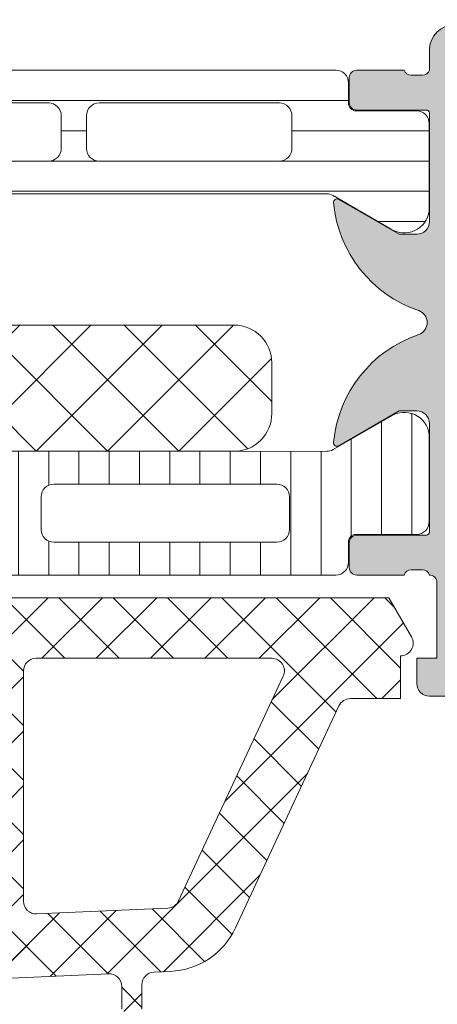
# Model space of a CAD drawing. Header units: millimetres. Extents: x 144573 to 336993, y 74252 to 247042.
# Tile 90 of 256: x 146772 to 146789, y 190623 to 190662. Entities that reach past the tile are written whole.
import ezdxf

# ---------------------------------------------------------------- set-up
doc = ezdxf.new("R2010")
doc.units = ezdxf.units.MM
doc.layers.add('FASÁDA DETAILNÍ', color=255, linetype='Continuous', lineweight=0)

msp = doc.modelspace()

# ---------------------------------------------------------------- hatches: boundary and pattern name
at = {"layer": 'FASÁDA DETAILNÍ'}
h = msp.add_hatch(color=256, dxfattribs=at)
edge = h.paths.add_edge_path()
edge.add_arc((146788.5419464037, 190658.069042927), 0.1199999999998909, 0, 90.00000000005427)
edge.add_line((146788.5419464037, 190658.189042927), (146785.7819484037, 190658.189042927))
edge.add_arc((146785.7819484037, 190658.489042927), 0.2999999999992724, 179.9999999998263, 269.9999999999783, ccw=False)
edge.add_line((146785.4819484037, 190658.489042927), (146785.4819484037, 190659.4690172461))
edge.add_arc((146785.7819484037, 190659.4690172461), 0.3000000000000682, 90.00000000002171, 180.0000000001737, ccw=False)
edge.add_line((146785.7819484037, 190659.7690172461), (146787.6619594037, 190659.7690172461))
edge.add_arc((146787.9295027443, 190659.8478843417), 0.2789255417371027, 196.4245945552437, 271.1628700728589)
edge.add_line((146787.9351634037, 190659.5690162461), (146788.3887574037, 190659.5690162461))
edge.add_arc((146788.3944258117, 190659.8478536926), 0.2788950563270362, 268.8354106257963, 343.5801235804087)
edge.add_line((146788.6619464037, 190659.7690172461), (146788.6619464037, 190660.5691919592))
edge.add_arc((146789.6619464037, 190660.5691919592), 0.9999999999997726, 90.00000000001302, 180, ccw=False)
edge.add_line((146789.6619464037, 190661.5691919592), (146793.1619537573, 190661.5691919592))
edge.add_arc((146793.1619339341, 190660.569172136), 1.000019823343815, 0.0011357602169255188, 89.99886423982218, ccw=False)
edge.add_line((146794.1619537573, 190660.5691919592), (146794.1619537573, 190660.0691919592))
edge.add_line((146794.1619537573, 190660.0691919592), (146791.6619537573, 190660.0691919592))
edge.add_arc((146791.6619991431, 190659.0691465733), 1.0000453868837, 90.00260029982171, 179.9973997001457)
edge.add_line((146790.6619537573, 190659.0691919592), (146790.6619537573, 190657.7691736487))
edge.add_arc((146791.6620062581, 190657.7692261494), 1.000052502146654, 180.003007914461, 269.9969920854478)
edge.add_line((146791.6619537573, 190656.7691736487), (146798.6619537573, 190656.7691736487))
edge.add_arc((146799.1619537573, 190657.2942954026), 0.7250881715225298, 226.4038161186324, 313.5961838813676)
edge.add_line((146799.6619537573, 190656.7691736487), (146805.696041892, 190656.7691736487))
edge.add_arc((146805.6959893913, 190657.7692261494), 1.000052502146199, 270.0030079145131, 359.9969920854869)
edge.add_line((146806.696041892, 190657.7691736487), (146806.696041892, 190659.0691919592))
edge.add_arc((146805.6959965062, 190659.0691465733), 1.000045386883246, 0.002600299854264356, 89.9973997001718)
edge.add_line((146805.696041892, 190660.0691919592), (146804.1619537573, 190660.0691919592))
edge.add_line((146804.1619537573, 190660.0691919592), (146804.1619537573, 190660.6691980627))
edge.add_line((146804.1619537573, 190660.6691980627), (146805.2619598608, 190661.7691736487))
edge.add_line((146805.2619598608, 190661.7691736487), (146808.6619537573, 190661.7691736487))
edge.add_line((146808.6619537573, 190661.7691736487), (146808.6619537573, 190634.7692728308))
edge.add_line((146808.6619537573, 190634.7692728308), (146805.2619598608, 190634.7692728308))
edge.add_line((146805.2619598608, 190634.7692728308), (146804.1619537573, 190635.8692484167))
edge.add_line((146804.1619537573, 190635.8692484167), (146804.1619537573, 190636.4692545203))
edge.add_line((146804.1619537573, 190636.4692545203), (146805.696041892, 190636.4692545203))
edge.add_arc((146805.6959965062, 190637.4692999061), 1.000045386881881, 270.0026002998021, 359.9973997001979)
edge.add_line((146806.696041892, 190637.4692545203), (146806.696041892, 190638.7692728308))
edge.add_arc((146805.6959893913, 190638.76922033), 1.000052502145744, 0.003007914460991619, 89.99699208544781)
edge.add_line((146805.696041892, 190639.7692728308), (146799.6619537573, 190639.7692728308))
edge.add_arc((146799.1619537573, 190639.2441510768), 0.7250881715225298, 46.40381611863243, 133.5961838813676)
edge.add_line((146798.6619537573, 190639.7692728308), (146791.6619537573, 190639.7692728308))
edge.add_arc((146791.6620062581, 190638.76922033), 1.000052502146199, 90.00300791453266, 179.9969920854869)
edge.add_line((146790.6619537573, 190638.7692728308), (146790.6619537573, 190637.4692545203))
edge.add_arc((146791.6619991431, 190637.4692999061), 1.000045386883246, 180.0026002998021, 269.9973997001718)
edge.add_line((146791.6619537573, 190636.4692545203), (146794.1619537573, 190636.4692545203))
edge.add_line((146794.1619537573, 190636.4692545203), (146794.1619537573, 190635.9692545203))
edge.add_arc((146793.1619339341, 190635.9692743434), 1.000019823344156, 270.00113576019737, 359.99886423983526, ccw=False)
edge.add_line((146793.1619537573, 190634.9692545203), (146788.6619537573, 190634.9692545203))
edge.add_arc((146788.6619434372, 190635.4692442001), 0.4999896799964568, 179.9988173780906, 270.0011826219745, ccw=False)
edge.add_line((146788.1619537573, 190635.4692545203), (146788.1619537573, 190636.4692545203))
edge.add_line((146788.1619537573, 190636.4692545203), (146788.961956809, 190636.4692545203))
edge.add_line((146788.961956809, 190636.4692545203), (146788.961956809, 190639.469269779))
edge.add_arc((146788.6619490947, 190639.46927247), 0.3000077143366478, 359.9994860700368, 450.0005139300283)
edge.add_arc((146788.3944258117, 190639.6904437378), 0.2788950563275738, 16.41987641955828, 91.16458937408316)
edge.add_line((146788.3887574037, 190639.9692811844), (146787.9351634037, 190639.9692811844))
edge.add_arc((146787.9295027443, 190639.6904130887), 0.2789255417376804, 88.83712992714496, 163.5754054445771)
edge.add_line((146787.6619594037, 190639.7692801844), (146785.7819484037, 190639.7692801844))
edge.add_arc((146785.7819484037, 190640.0692801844), 0.3000000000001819, 180, 269.9999999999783, ccw=False)
edge.add_line((146785.4819484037, 190640.0692801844), (146785.4819484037, 190641.0492545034))
edge.add_arc((146785.7819484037, 190641.0492545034), 0.3000000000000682, 90.00000000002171, 180.0000000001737, ccw=False)
edge.add_line((146785.7819484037, 190641.3492545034), (146788.5419464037, 190641.3492545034))
edge.add_arc((146788.5419464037, 190641.4692545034), 0.1199999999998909, 269.9999999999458, 360)
edge.add_line((146788.6619464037, 190641.4692545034), (146788.6619464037, 190645.7692801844))
edge.add_arc((146788.1619464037, 190645.7692801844), 0.4999999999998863, 0, 89.99999999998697)
edge.add_line((146788.1619464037, 190646.2692801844), (146787.4619464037, 190646.2692801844))
edge.add_line((146787.4619464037, 190646.2692801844), (146785.0691260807, 190644.8877847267))
edge.add_arc((146785.0000661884, 190645.007399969), 0.1381197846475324, 172.2975625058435, 300.00000000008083, ccw=False)
edge.add_arc((146789.8414174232, 190644.559781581), 4.999999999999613, 108.70940074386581, 174.6507719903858, ccw=False)
edge.add_arc((146788.0771912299, 190649.7691487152), 0.5000000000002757, 288.7094007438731, 431.2905992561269)
edge.add_arc((146789.8414174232, 190654.9785158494), 4.99999999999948, 185.3492280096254, 251.2905992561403, ccw=False)
edge.add_arc((146785.0000661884, 190654.5308974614), 0.1381197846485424, 59.9999999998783, 187.7024374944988, ccw=False)
edge.add_line((146785.0691260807, 190654.6505127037), (146787.4619464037, 190653.2690172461))
edge.add_line((146787.4619464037, 190653.2690172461), (146788.1619464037, 190653.2690172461))
edge.add_arc((146788.1619464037, 190653.7690172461), 0.5, 270.0000000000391, 360.0000000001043)
edge.add_line((146788.6619464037, 190653.7690172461), (146788.6619464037, 190658.069042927))
edge = h.paths.add_edge_path(flags=16)
edge.add_arc((146806.5619476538, 190642.7692652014), 0.5, 270, 360)
edge.add_line((146807.0619476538, 190642.7692652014), (146807.0619476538, 190654.7691736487))
edge.add_arc((146806.5619476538, 190654.7691736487), 0.5, 0, 90)
edge.add_line((146806.5619476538, 190655.2691736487), (146790.8619659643, 190655.2691736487))
edge.add_arc((146790.8619659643, 190654.7691736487), 0.5, 90, 180)
edge.add_line((146790.3619659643, 190654.7691736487), (146790.3619659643, 190642.7692652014))
edge.add_arc((146790.8619659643, 190642.7692652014), 0.5, 180, 270)
edge.add_line((146790.8619659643, 190642.2692652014), (146792.3619659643, 190642.2692652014))
edge.add_line((146792.3619659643, 190642.2692652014), (146792.3619659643, 190641.7692652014))
edge.add_arc((146792.8619659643, 190641.7692652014), 0.5, 180, 270)
edge.add_line((146792.8619659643, 190641.2692652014), (146804.5619476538, 190641.2692652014))
edge.add_arc((146804.5619476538, 190641.7692652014), 0.5, 270, 360)
edge.add_line((146805.0619476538, 190641.7692652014), (146805.0619476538, 190642.2692652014))
edge.add_line((146805.0619476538, 190642.2692652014), (146806.5619476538, 190642.2692652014))
h = msp.add_hatch(dxfattribs=at)
h.set_pattern_fill('_USER', color=256, scale=1.2, angle=-1.272221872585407e-14, style=0, pattern_type=0)
h.set_pattern_definition([(360, (146751.1619537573, 190659.7691736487), (2.939128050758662e-16, 1.2), [])])
edge = h.paths.add_edge_path()
edge.add_line((146754.986063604, 190654.8021618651), (146752.7024067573, 190653.4836921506))
edge.add_arc((146752.161771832, 190654.3249447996), 0.9999960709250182, 188.1816080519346, 302.7270160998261, ccw=False)
edge.add_line((146751.1719537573, 190654.1826341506), (146751.1719537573, 190657.6591756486))
edge.add_arc((146751.6719497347, 190657.6591782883), 0.4999959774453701, 89.99969751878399, 180.0003024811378, ccw=False)
edge.add_line((146751.6719523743, 190658.1591742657), (146754.0719507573, 190658.1588423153))
edge.add_arc((146754.0719507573, 190658.4588423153), 0.2999999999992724, 270, 360.0000000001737)
edge.add_line((146754.3719507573, 190658.4588423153), (146754.3719507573, 190659.2691736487))
edge.add_arc((146754.8719480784, 190659.2691763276), 0.4999973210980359, 89.99969301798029, 180.0003069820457, ccw=False)
edge.add_line((146754.8719507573, 190659.7691736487), (146784.9544250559, 190659.7691736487))
edge.add_arc((146784.9544277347, 190659.2691763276), 0.4999973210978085, -0.0003069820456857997, 90.00030698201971, ccw=False)
edge.add_line((146785.4544250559, 190659.2691736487), (146785.4544250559, 190658.4588423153))
edge.add_arc((146785.7544250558, 190658.4588423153), 0.3000000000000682, 179.9999999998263, 270)
edge.add_line((146785.7544250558, 190658.1588423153), (146788.1544234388, 190658.1591742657))
edge.add_arc((146788.1544260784, 190657.6591782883), 0.4999959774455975, -0.0003024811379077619, 90.00030248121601, ccw=False)
edge.add_line((146788.6544220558, 190657.6591756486), (146788.6544220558, 190654.1826341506))
edge.add_arc((146787.6646039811, 190654.3249447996), 0.9999960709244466, 237.2729839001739, 351.81839194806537, ccw=False)
edge.add_line((146787.1239690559, 190653.4836921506), (146784.8403122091, 190654.8021618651))
edge.add_arc((146784.5903122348, 190654.3691491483), 0.5000000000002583, 60.00000340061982, 89.99994009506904)
edge.add_line((146784.5903127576, 190654.8691491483), (146755.2360630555, 190654.8691491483))
edge.add_arc((146755.2360635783, 190654.3691491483), 0.5000000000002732, 90.00005990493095, 119.9999965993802)
edge = h.paths.add_edge_path(flags=16)
edge.add_line((146775.5627807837, 190656.1691599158), (146782.7128051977, 190656.1691751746))
edge.add_arc((146782.7127616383, 190656.669218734), 0.5000435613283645, 270.0049911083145, 359.9950088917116)
edge.add_line((146783.2128051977, 190656.6691751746), (146783.2128051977, 190657.9691839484))
edge.add_arc((146782.7127928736, 190657.9691563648), 0.5000123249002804, 0.003160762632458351, 89.99858779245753)
edge.add_line((146782.7128051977, 190658.4691686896), (146775.5627807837, 190658.4691686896))
edge.add_arc((146775.5628243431, 190657.9691251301), 0.5000435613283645, 90.00499110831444, 179.9950088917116)
edge.add_line((146775.0627807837, 190657.9691686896), (146775.0627807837, 190656.6691599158))
edge.add_arc((146775.5628243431, 190656.6692034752), 0.5000435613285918, 180.0049911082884, 269.9950088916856)
edge = h.paths.add_edge_path(flags=16)
edge.add_line((146757.2127812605, 190656.1691599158), (146764.3628071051, 190656.1691599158))
edge.add_arc((146764.3627635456, 190656.6692034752), 0.5000435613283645, 270.0049911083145, 359.9950088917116)
edge.add_line((146764.8628071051, 190656.6691599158), (146764.8628071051, 190657.9691686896))
edge.add_arc((146764.3627635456, 190657.9691251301), 0.5000435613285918, 0.00499110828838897, 89.99500889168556)
edge.add_line((146764.3628071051, 190658.4691686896), (146757.2127812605, 190658.4691686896))
edge.add_arc((146757.2128248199, 190657.9691251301), 0.5000435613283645, 90.00499110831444, 179.9950088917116)
edge.add_line((146756.7127812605, 190657.9691686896), (146756.7127812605, 190656.6691599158))
edge.add_arc((146757.2128248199, 190656.6692034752), 0.5000435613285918, 180.0049911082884, 269.9950088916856)
edge = h.paths.add_edge_path(flags=16)
edge.add_line((146766.3628071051, 190656.1691599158), (146773.5627807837, 190656.1691599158))
edge.add_arc((146773.5628315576, 190656.6691091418), 0.4999492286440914, 269.9941811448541, 360.005818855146)
edge.add_line((146774.0627807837, 190656.6691599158), (146774.0627807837, 190657.9691686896))
edge.add_arc((146773.5628315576, 190657.9692194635), 0.4999492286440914, 359.9941811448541, 450.0058188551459)
edge.add_line((146773.5627807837, 190658.4691686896), (146766.3628071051, 190658.4691686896))
edge.add_arc((146766.3627563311, 190657.9692194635), 0.4999492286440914, 89.99418114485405, 180.0058188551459)
edge.add_line((146765.8628071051, 190657.9691686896), (146765.8628071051, 190656.6691599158))
edge.add_arc((146766.3627563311, 190656.6691091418), 0.4999492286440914, 179.9941811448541, 270.0058188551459)
h = msp.add_hatch(dxfattribs=at)
h.set_pattern_fill('NETZ', color=256, scale=2, angle=225, style=0)
h.set_pattern_definition([(225, (146767.4130303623, 190644.669908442), (1.414213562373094, -1.414213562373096), []), (314.9999999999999, (146767.4130303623, 190644.669908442), (1.414213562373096, 1.414213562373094), [])])
h.paths.add_polyline_path([(146753.9130303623, 190649.669908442, 0.4142135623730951), (146752.4130303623, 190648.169908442), (146752.4130303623, 190646.169908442, 0.4142135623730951), (146753.9130303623, 190644.669908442), (146780.9130303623, 190644.669908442, 0.4142135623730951), (146782.4130303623, 190646.169908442), (146782.4130303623, 190648.169908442, 0.4142135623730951), (146780.9130303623, 190649.669908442)])
h = msp.add_hatch(dxfattribs=at)
h.set_pattern_fill('LINIE', color=256, scale=1.2, angle=90, style=0)
h.set_pattern_definition([(90, (147680.7629977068, 196354.6339960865), (-1.2, 7.347638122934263e-17), [])])
edge = h.paths.add_edge_path()
edge.add_arc((146749.0720370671, 190641.0783633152), 0.2999999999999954, 0.0020752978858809, 90.00207529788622, ccw=False)
edge.add_line((146749.3720370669, 190641.0783741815), (146749.3720656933, 190640.2680428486))
edge.add_arc((146749.8720630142, 190640.26805828), 0.4999973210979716, 180.0017683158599, 270.0023822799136)
edge.add_line((146749.8720838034, 190639.7680609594), (146750.7131560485, 190639.7667404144))
edge.add_arc((146750.7131560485, 190639.5667404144), 0.1999999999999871, 3.979039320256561e-13, 90.00000000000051, ccw=False)
edge.add_line((146750.9131560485, 190639.5667404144), (146750.9131560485, 190635.4667404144))
edge.add_arc((146751.4131560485, 190635.4667404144), 0.5000000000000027, 179.9999999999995, 269.9999999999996)
edge.add_line((146751.4131560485, 190634.9667404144), (146752.2439052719, 190634.9667404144))
edge.add_arc((146752.2439052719, 190635.9667404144), 0.9999999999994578, 270.0000000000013, 344.9999999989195)
edge.add_line((146753.2098310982, 190635.7079213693), (146753.4131560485, 190636.4667404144))
edge.add_line((146753.4131560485, 190636.4667404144), (146752.4131560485, 190636.4667404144))
edge.add_line((146752.4131560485, 190636.4667404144), (146752.4131560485, 190638.7667404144))
edge.add_arc((146753.4172825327, 190638.7650311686), 1.004127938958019, 90.23408772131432, 179.9024699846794, ccw=False)
edge.add_line((146753.4131800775, 190639.7691507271), (146756.4130584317, 190639.7691507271))
edge.add_arc((146756.4090300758, 190638.7650313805), 1.004127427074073, 360.09751797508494, 449.7701403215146, ccw=False)
edge.add_line((146757.4131560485, 190638.7667404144), (146757.4131560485, 190636.4667404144))
edge.add_line((146757.4131560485, 190636.4667404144), (146756.4131560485, 190636.4667404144))
edge.add_line((146756.4131560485, 190636.4667404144), (146756.6164809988, 190635.7079213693))
edge.add_arc((146757.5824068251, 190635.9667404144), 1.000000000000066, 195.0000000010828, 269.9999999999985)
edge.add_line((146757.5824068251, 190634.9667404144), (146758.4131560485, 190634.9667404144))
edge.add_arc((146758.4131560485, 190635.4667404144), 0.4999999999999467, 270, 360)
edge.add_line((146758.9131560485, 190635.4667404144), (146758.9131560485, 190639.5667404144))
edge.add_arc((146759.1173291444, 190639.5650118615), 0.2041804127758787, 91.1558689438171, 179.5149389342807, ccw=False)
edge.add_line((146759.1132103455, 190639.7691507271), (146784.9545771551, 190639.7691736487))
edge.add_arc((146784.9545617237, 190640.2691709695), 0.4999973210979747, 270.0017683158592, 360.002382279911)
edge.add_line((146785.4545590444, 190640.2691917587), (146785.4545304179, 190641.0795230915))
edge.add_arc((146785.7545304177, 190641.0795339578), 0.299999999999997, 90.0020752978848, 180.0020752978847, ccw=False)
edge.add_line((146785.7545195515, 190641.3795339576), (146788.1545179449, 190641.379288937))
edge.add_arc((146788.1545024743, 190641.8792849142), 0.499995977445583, 270.0017728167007, 360.0023777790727)
edge.add_line((146788.6544984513, 190641.8793056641), (146788.6543718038, 190645.3558471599))
edge.add_arc((146787.6645588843, 190645.213500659), 0.99999607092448, 368.1836833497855, 482.7290913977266)
edge.add_line((146787.1238934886, 190646.0547337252), (146784.8402843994, 190644.7361812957))
edge.add_arc((146784.5902687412, 190645.169184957), 0.5000000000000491, 270.00213520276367, 300.00207189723, ccw=False)
edge.add_line((146784.5902873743, 190644.6691849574), (146750.2360186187, 190644.6680986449))
edge.add_arc((146750.2360010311, 190645.1680986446), 0.5000000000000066, 240.0020786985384, 270.0020153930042, ccw=False)
edge.add_line((146749.986016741, 190644.735076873), (146747.7023121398, 190646.0534638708))
edge.add_arc((146747.1617076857, 190645.2121916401), 0.9999960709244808, 417.2750591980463, 531.8204672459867)
edge.add_line((146746.171884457, 190645.354466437), (146746.1720111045, 190641.8779249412))
edge.add_arc((146746.6720070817, 190641.8779404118), 0.4999959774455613, 180.0017728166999, 270.0023777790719)
edge.add_line((146746.6720278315, 190641.3779444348), (146749.0720262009, 190641.378363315))
edge = h.paths.add_edge_path(flags=16)
edge.add_line((146773.2631498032, 190641.5686389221), (146773.2631498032, 190642.8686330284))
edge.add_arc((146773.7631461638, 190642.8686366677), 0.4999963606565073, 89.99958295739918, 180.0004170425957, ccw=False)
edge.add_line((146773.7631498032, 190643.3686330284), (146782.6131436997, 190643.3686330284))
edge.add_arc((146782.613147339, 190642.8686366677), 0.4999963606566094, -0.0004170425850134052, 90.00041704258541, ccw=False)
edge.add_line((146783.1131436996, 190642.8686330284), (146783.1131436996, 190641.5686389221))
edge.add_arc((146782.6131436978, 190641.5686223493), 0.5000000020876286, 270.0000002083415, 360.0018991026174, ccw=False)
edge.add_line((146782.6131436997, 190641.0686223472), (146773.7631498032, 190641.0686223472))
edge.add_arc((146773.763149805, 190641.5686223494), 0.5000000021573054, 179.9981009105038, 269.9999997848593, ccw=False)
edge = h.paths.add_edge_path(flags=16)
edge.add_arc((146763.0631437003, 190641.5686223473), 0.4999999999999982, 179.9999999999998, 270.000000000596, ccw=False)
edge.add_line((146762.5631437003, 190641.5686223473), (146762.5631437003, 190642.8686330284))
edge.add_arc((146763.0631437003, 190642.8686330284), 0.4999999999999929, 89.99999999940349, 179.9999999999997, ccw=False)
edge.add_line((146763.0631437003, 190643.3686330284), (146771.7631498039, 190643.3686330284))
edge.add_arc((146771.7631498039, 190642.8686330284), 0.5000000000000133, 360.0000000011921, 449.99999999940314, ccw=False)
edge.add_line((146772.2631498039, 190642.8686330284), (146772.2631498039, 190641.5686223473))
edge.add_arc((146771.7631498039, 190641.5686223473), 0.5000000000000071, 270.0000000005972, 360.0000000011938, ccw=False)
edge.add_line((146771.7631498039, 190641.0686223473), (146763.0631437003, 190641.0686223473))
edge = h.paths.add_edge_path(flags=16)
edge.add_arc((146761.0631473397, 190642.8686366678), 0.4999963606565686, -0.00041704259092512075, 90.00041704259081, ccw=False)
edge.add_line((146761.5631437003, 190642.8686330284), (146761.5631437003, 190641.5686389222))
edge.add_arc((146761.0631436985, 190641.5686223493), 0.5000000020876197, 270.00000020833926, 360.0018991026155, ccw=False)
edge.add_line((146761.0631437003, 190641.0686223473), (146752.213134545, 190641.0686223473))
edge.add_arc((146752.213134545, 190641.5686070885), 0.4999847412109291, 179.9999999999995, 270.0000000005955, ccw=False)
edge.add_line((146751.7131498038, 190641.5686070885), (146751.7131498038, 190642.8686177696))
edge.add_arc((146752.2131650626, 190642.8686177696), 0.5000152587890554, 89.99999999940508, 180.0000000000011, ccw=False)
edge.add_line((146752.2131650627, 190643.3686330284), (146761.0631437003, 190643.3686330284))
h = msp.add_hatch(dxfattribs=at)
h.set_pattern_fill('ANSI37', color=256, scale=0.48, angle=-1.272221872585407e-14, style=0)
h.set_pattern_definition([(44.99999999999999, (146758.6619537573, 190634.7691738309), (-1.077630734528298, 1.077630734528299), []), (135, (146758.6619537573, 190634.7691738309), (-1.077630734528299, -1.077630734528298), [])])
edge = h.paths.add_edge_path(flags=16)
edge.add_line((146755.2606767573, 190635.4334678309), (146755.3604207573, 190636.8263218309))
edge.add_arc((146754.7619538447, 190636.8691793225), 0.5999995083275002, 355.903919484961, 450.0000083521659)
edge.add_arc((146754.7619536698, 190636.8691793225), 0.5999995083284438, 89.99999164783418, 184.0960805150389)
edge.add_line((146754.1634867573, 190636.8263218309), (146754.2632307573, 190635.4334678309))
edge.add_arc((146754.7619537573, 190635.4691823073), 0.500000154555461, 184.0960644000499, 355.903935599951)
edge = h.paths.add_edge_path(flags=16)
edge.add_arc((146753.1619571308, 190632.2691742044), 0.4999996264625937, 359.9999571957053, 450.0000428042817)
edge.add_line((146753.1619567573, 190632.7691738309), (146749.5682717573, 190632.7691738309))
edge.add_arc((146749.5682717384, 190632.269173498), 0.5000003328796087, 89.99999783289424, 203.2180266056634)
edge.add_line((146749.1087657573, 190632.0720578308), (146751.8246437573, 190625.7409558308))
edge.add_arc((146752.2841491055, 190625.9380717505), 0.4999998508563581, 203.2180817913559, 272.5001106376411)
edge.add_line((146752.3059597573, 190625.4385478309), (146753.1837667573, 190625.4768738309))
edge.add_arc((146753.161957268, 190625.9763974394), 0.4999994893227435, 272.4999791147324, 360.0000448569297)
edge.add_line((146753.6619567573, 190625.9763978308), (146753.6619567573, 190632.2691738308))
edge = h.paths.add_edge_path(flags=16)
edge.add_line((146778.7158757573, 190626.8610118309), (146782.8645457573, 190635.7578648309))
edge.add_arc((146782.4113920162, 190635.9691739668), 0.4999998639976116, 334.9999920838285, 450.0000296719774)
edge.add_line((146782.4113917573, 190636.4691738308), (146773.0619567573, 190636.4691738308))
edge.add_arc((146773.0619563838, 190635.9691742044), 0.49999962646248, 89.99995719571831, 180.0000428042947)
edge.add_line((146772.5619567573, 190635.9691738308), (146772.5619567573, 190626.8452508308))
edge.add_arc((146773.0619568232, 190626.8452509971), 0.5000000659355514, 180.000019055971, 272.5000272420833)
edge.add_line((146773.0837667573, 190626.3457268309), (146778.2845307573, 190626.5727968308))
edge.add_arc((146778.2627210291, 190627.0723222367), 0.500001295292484, 272.4999974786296, 334.9999080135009)
edge = h.paths.add_edge_path(flags=16)
edge.add_arc((146769.8619571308, 190635.9691742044), 0.4999996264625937, 359.9999571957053, 450.0000428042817)
edge.add_line((146769.8619567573, 190636.4691738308), (146762.6619567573, 190636.4691738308))
edge.add_arc((146762.6619563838, 190635.9691742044), 0.49999962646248, 89.99995719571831, 180.0000428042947)
edge.add_line((146762.1619567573, 190635.9691738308), (146762.1619567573, 190634.7691738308))
edge.add_arc((146760.1619582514, 190634.7691723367), 1.999998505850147, -90.00004280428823, 4.28042947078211e-05, ccw=False)
edge.add_line((146760.1619567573, 190632.7691738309), (146756.3619567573, 190632.7691738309))
edge.add_arc((146756.3619563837, 190632.2691742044), 0.49999962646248, 89.99995719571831, 180.0000428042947)
edge.add_line((146755.8619567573, 190632.2691738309), (146755.8619567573, 190626.1161128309))
edge.add_arc((146756.3619568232, 190626.1161129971), 0.5000000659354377, 180.0000190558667, 272.5000272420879)
edge.add_line((146756.3837667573, 190625.6165888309), (146761.8837667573, 190625.8567238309))
edge.add_arc((146761.861957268, 190626.3562474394), 0.4999994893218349, 272.4999791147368, 360.0000448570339)
edge.add_line((146762.3619567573, 190626.3562478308), (146762.3619567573, 190631.6691738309))
edge.add_arc((146763.4619567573, 190631.6691738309), 1.100000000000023, 0, 180, ccw=False)
edge.add_line((146764.5619567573, 190631.6691738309), (146764.5619567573, 190626.4959628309))
edge.add_arc((146765.0619568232, 190626.4959629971), 0.5000000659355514, 180.000019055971, 272.5000272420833)
edge.add_line((146765.0837667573, 190625.9964388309), (146769.8837667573, 190626.2060118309))
edge.add_arc((146769.861957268, 190626.7055354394), 0.4999994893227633, 272.4999791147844, 360.0000448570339)
edge.add_line((146770.3619567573, 190626.7055358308), (146770.3619567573, 190635.9691738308))
edge = h.paths.add_edge_path()
edge.add_line((146785.0750097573, 190634.5827168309), (146780.9771607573, 190625.7948508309))
edge.add_ellipse((146778.2582353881, 190627.0627083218), major_axis=(-3.000002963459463, 0), ratio=1, start_angle=92.50005883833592, end_angle=154.9999693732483, ccw=False)
edge.add_line((146778.3890967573, 190624.0655608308), (146777.7401467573, 190624.0372268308))
edge.add_ellipse((146777.7619562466, 190623.5377032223), major_axis=(-0.4999994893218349, 0), ratio=1, start_angle=-87.5000208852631, end_angle=4.48570338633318e-05)
edge.add_line((146777.2619567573, 190623.5377028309), (146777.2619567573, 190622.5691738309))
edge.add_ellipse((146777.161956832, 190622.5691737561), major_axis=(-0.09999992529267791, 0), ratio=1, start_angle=89.99995719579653, end_angle=180.000042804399, ccw=False)
edge.add_line((146777.1619567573, 190622.4691738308), (146776.5619567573, 190622.4691738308))
edge.add_ellipse((146776.5619566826, 190622.5691737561), major_axis=(-0.09999992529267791, 0), ratio=1, start_angle=-4.280439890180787e-05, end_angle=90.00004280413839, ccw=False)
edge.add_line((146776.4619567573, 190622.5691738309), (146776.4619567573, 190623.4722118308))
edge.add_ellipse((146775.9619566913, 190623.4722116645), major_axis=(-0.5000000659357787, 0), ratio=1, start_angle=180.0000190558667, end_angle=272.5000272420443)
edge.add_line((146775.9401467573, 190623.9717358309), (146767.0398527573, 190623.5778978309))
edge.add_ellipse((146767.0619568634, 190623.078386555), major_axis=(-0.5000001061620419, 0), ratio=1, start_angle=-87.46623077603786, end_angle=8.29870517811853e-05)
edge.add_line((146766.5619567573, 190623.0783858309), (146766.5619567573, 190622.4691738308))
edge.add_ellipse((146766.461956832, 190622.4691737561), major_axis=(-0.09999992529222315, 0), ratio=1, start_angle=89.99995719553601, end_angle=180.000042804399, ccw=False)
edge.add_line((146766.4619567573, 190622.3691738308), (146765.8619567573, 190622.3691738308))
edge.add_ellipse((146765.8619566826, 190622.4691737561), major_axis=(-0.09999992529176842, 0), ratio=1, start_angle=-4.280439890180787e-05, end_angle=90.0000428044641, ccw=False)
edge.add_line((146765.7619567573, 190622.4691738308), (146765.7619567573, 190622.9987358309))
edge.add_ellipse((146765.2619562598, 190622.9987361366), major_axis=(-0.5000004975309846, 0), ratio=1, start_angle=179.9999649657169, end_angle=272.5336979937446)
edge.add_line((146765.2398527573, 190623.4982478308), (146753.6996277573, 190622.9875918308))
edge.add_ellipse((146753.7214372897, 190622.4880672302), major_axis=(-0.5000004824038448, 0), ratio=1, start_angle=-87.500020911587, end_angle=3.217057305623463)
edge.add_line((146753.2222247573, 190622.4600078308), (146753.5107877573, 190617.3262648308))
edge.add_ellipse((146753.9212057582, 190617.4418202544), major_axis=(-0.4263754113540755, 0), ratio=1, start_angle=15.724854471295, end_angle=159.2410276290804)
edge.add_line((146754.3199007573, 190617.2906968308), (146754.3186607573, 190617.5232998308))
edge.add_line((146754.3186607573, 190617.5232998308), (146754.0205227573, 190619.4058788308))
edge.add_line((146754.0205227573, 190619.4058788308), (146754.4209487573, 190622.2551638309))
edge.add_ellipse((146754.7180293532, 190622.2134132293), major_axis=(-0.2999999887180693, 0), ratio=1, start_angle=235.4022536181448, end_angle=352.0002559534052, ccw=False)
edge.add_ellipse((146753.1849159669, 190619.9908421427), major_axis=(-3.000047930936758, 0), ratio=1, start_angle=161.9915754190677, end_angle=235.40235871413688, ccw=False)
edge.add_line((146756.0379947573, 190619.0633568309), (146755.4044187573, 190616.8084658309))
edge.add_ellipse((146754.6292062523, 190616.9693953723), major_axis=(-0.7917403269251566, 0), ratio=1, start_angle=96.79834625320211, end_angle=168.2723102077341, ccw=False)
edge.add_line((146754.7229287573, 190616.1832218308), (146753.6647187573, 190616.1820008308))
edge.add_ellipse((146753.7938429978, 190617.3610870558), major_axis=(-1.186135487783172, 0), ratio=1, start_angle=18.655576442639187, end_angle=83.75032184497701, ccw=False)
edge.add_line((146752.6700287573, 190616.9816678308), (146751.5756957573, 190620.2230078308))
edge.add_line((146751.5756957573, 190620.2230078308), (146748.6859177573, 190628.2728028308))
edge.add_line((146748.6859177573, 190628.2728028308), (146744.3531087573, 190638.1706798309))
edge.add_ellipse((146744.812117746, 190638.3689498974), major_axis=(-0.5000002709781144, 0), ratio=1, start_angle=-89.9334236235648, end_angle=23.36204948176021, ccw=False)
edge.add_line((146744.8115367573, 190638.8689498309), (146745.3582377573, 190638.8695848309))
edge.add_ellipse((146745.3588180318, 190638.3695847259), major_axis=(-0.50000044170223, 0), ratio=1, start_angle=203.9208245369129, end_angle=270.0664945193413, ccw=False)
edge.add_line((146745.8158717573, 190638.5723218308), (146747.2176277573, 190635.3683188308))
edge.add_ellipse((146748.1337688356, 190635.7691731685), major_axis=(-0.9999993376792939, 0), ratio=1, start_angle=23.63161472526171, end_angle=90.00005281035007)
edge.add_line((146748.1337697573, 190634.7691738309), (146753.3617117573, 190634.7691738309))
edge.add_line((146753.3617117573, 190634.7691738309), (146753.3617207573, 190636.5686528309))
edge.add_line((146753.3617207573, 190636.5686528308), (146752.8469197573, 190636.7065948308))
edge.add_ellipse((146752.9616850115, 190636.9837488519), major_axis=(-0.2999756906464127, 0), ratio=1, start_angle=-22.5035666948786, end_angle=67.50629973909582, ccw=False)
edge.add_line((146752.6845507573, 190637.0985618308), (146753.5337177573, 190638.3686888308))
edge.add_ellipse((146754.3995819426, 190637.8689680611), major_axis=(-0.9997207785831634, 0), ratio=1, start_angle=269.99238815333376, end_angle=330.0092393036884, ccw=False)
edge.add_line((146754.3997147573, 190638.8686888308), (146755.1240757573, 190638.8686578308))
edge.add_ellipse((146755.1238677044, 190637.8689199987), major_axis=(-0.9997378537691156, 0), ratio=1, start_angle=209.9913249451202, end_angle=269.98807632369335, ccw=False)
edge.add_line((146755.9897417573, 190638.3686578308), (146756.8389087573, 190637.0985618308))
edge.add_ellipse((146756.5617612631, 190636.9837499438), major_axis=(-0.2999875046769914, 0), ratio=1, start_angle=112.4986038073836, end_angle=202.5024061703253, ccw=False)
edge.add_line((146756.6765547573, 190636.7065948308), (146756.1617387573, 190636.5686228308))
edge.add_line((146756.1617387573, 190636.5686228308), (146756.1617307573, 190634.7691738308))
edge.add_line((146756.1617307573, 190634.7691738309), (146759.3619577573, 190634.7691738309))
edge.add_ellipse((146759.3619579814, 190635.0691736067), major_axis=(-0.2999997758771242, 0), ratio=1, start_angle=89.99995719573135, end_angle=180.000042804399)
edge.add_line((146759.6619577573, 190635.0691738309), (146759.6619577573, 190638.3691698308))
edge.add_ellipse((146760.1619573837, 190638.3691702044), major_axis=(-0.4999996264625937, 0), ratio=1, start_angle=-90.00004280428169, end_angle=4.28042947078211e-05, ccw=False)
edge.add_line((146760.1619577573, 190638.8691698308), (146787.0595797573, 190638.8691698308))
edge.add_line((146787.0595797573, 190638.8691698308), (146787.9546977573, 190637.3187778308))
edge.add_ellipse((146787.5216852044, 190637.0687777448), major_axis=(-0.4999999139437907, 0), ratio=1, start_angle=90.00006335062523, end_angle=210.0000170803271, ccw=False)
edge.add_line((146787.5216857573, 190636.5687778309), (146787.5216857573, 190634.8714068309))
edge.add_line((146787.5216857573, 190634.8714068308), (146785.5281637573, 190634.8714068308))
edge.add_ellipse((146785.5281634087, 190634.3714065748), major_axis=(-0.5000002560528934, 0), ratio=1, start_angle=269.9999600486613, end_angle=334.9998714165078)
h = msp.add_hatch(dxfattribs=at)
h.set_pattern_fill('ANSI37', color=256, scale=0.48, angle=-1.272221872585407e-14, style=0)
h.set_pattern_definition([(44.99999999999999, (146758.6619537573, 190634.7691736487), (-1.077630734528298, 1.077630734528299), []), (135, (146758.6619537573, 190634.7691736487), (-1.077630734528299, -1.077630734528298), [])])
edge = h.paths.add_edge_path(flags=16)
edge.add_line((146755.2606767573, 190635.4334676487), (146755.3604207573, 190636.8263216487))
edge.add_arc((146754.7619538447, 190636.8691791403), 0.5999995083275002, 355.903919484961, 450.0000083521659)
edge.add_arc((146754.7619536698, 190636.8691791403), 0.5999995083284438, 89.99999164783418, 184.0960805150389)
edge.add_line((146754.1634867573, 190636.8263216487), (146754.2632307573, 190635.4334676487))
edge.add_arc((146754.7619537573, 190635.4691821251), 0.500000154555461, 184.0960644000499, 355.903935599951)
edge = h.paths.add_edge_path(flags=16)
edge.add_arc((146753.1619571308, 190632.2691740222), 0.4999996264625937, 359.9999571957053, 450.0000428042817)
edge.add_line((146753.1619567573, 190632.7691736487), (146749.5682717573, 190632.7691736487))
edge.add_arc((146749.5682717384, 190632.2691733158), 0.5000003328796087, 89.99999783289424, 203.2180266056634)
edge.add_line((146749.1087657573, 190632.0720576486), (146751.8246437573, 190625.7409556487))
edge.add_arc((146752.2841491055, 190625.9380715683), 0.4999998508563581, 203.2180817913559, 272.5001106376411)
edge.add_line((146752.3059597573, 190625.4385476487), (146753.1837667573, 190625.4768736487))
edge.add_arc((146753.161957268, 190625.9763972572), 0.4999994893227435, 272.4999791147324, 360.0000448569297)
edge.add_line((146753.6619567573, 190625.9763976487), (146753.6619567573, 190632.2691736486))
edge = h.paths.add_edge_path(flags=16)
edge.add_line((146778.7158757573, 190626.8610116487), (146782.8645457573, 190635.7578646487))
edge.add_arc((146782.4113920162, 190635.9691737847), 0.4999998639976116, 334.9999920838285, 450.0000296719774)
edge.add_line((146782.4113917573, 190636.4691736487), (146773.0619567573, 190636.4691736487))
edge.add_arc((146773.0619563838, 190635.9691740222), 0.49999962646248, 89.99995719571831, 180.0000428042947)
edge.add_line((146772.5619567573, 190635.9691736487), (146772.5619567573, 190626.8452506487))
edge.add_arc((146773.0619568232, 190626.8452508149), 0.5000000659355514, 180.000019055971, 272.5000272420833)
edge.add_line((146773.0837667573, 190626.3457266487), (146778.2845307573, 190626.5727966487))
edge.add_arc((146778.2627210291, 190627.0723220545), 0.500001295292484, 272.4999974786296, 334.9999080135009)
edge = h.paths.add_edge_path(flags=16)
edge.add_arc((146769.8619571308, 190635.9691740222), 0.4999996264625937, 359.9999571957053, 450.0000428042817)
edge.add_line((146769.8619567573, 190636.4691736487), (146762.6619567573, 190636.4691736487))
edge.add_arc((146762.6619563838, 190635.9691740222), 0.49999962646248, 89.99995719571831, 180.0000428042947)
edge.add_line((146762.1619567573, 190635.9691736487), (146762.1619567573, 190634.7691736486))
edge.add_arc((146760.1619582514, 190634.7691721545), 1.999998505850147, -90.00004280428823, 4.28042947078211e-05, ccw=False)
edge.add_line((146760.1619567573, 190632.7691736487), (146756.3619567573, 190632.7691736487))
edge.add_arc((146756.3619563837, 190632.2691740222), 0.49999962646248, 89.99995719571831, 180.0000428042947)
edge.add_line((146755.8619567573, 190632.2691736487), (146755.8619567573, 190626.1161126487))
edge.add_arc((146756.3619568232, 190626.116112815), 0.5000000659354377, 180.0000190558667, 272.5000272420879)
edge.add_line((146756.3837667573, 190625.6165886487), (146761.8837667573, 190625.8567236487))
edge.add_arc((146761.861957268, 190626.3562472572), 0.4999994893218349, 272.4999791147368, 360.0000448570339)
edge.add_line((146762.3619567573, 190626.3562476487), (146762.3619567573, 190631.6691736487))
edge.add_arc((146763.4619567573, 190631.6691736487), 1.100000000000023, 0, 180, ccw=False)
edge.add_line((146764.5619567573, 190631.6691736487), (146764.5619567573, 190626.4959626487))
edge.add_arc((146765.0619568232, 190626.495962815), 0.5000000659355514, 180.000019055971, 272.5000272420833)
edge.add_line((146765.0837667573, 190625.9964386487), (146769.8837667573, 190626.2060116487))
edge.add_arc((146769.861957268, 190626.7055352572), 0.4999994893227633, 272.4999791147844, 360.0000448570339)
edge.add_line((146770.3619567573, 190626.7055356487), (146770.3619567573, 190635.9691736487))
edge = h.paths.add_edge_path()
edge.add_line((146785.0750097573, 190634.5827166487), (146780.9771607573, 190625.7948506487))
edge.add_ellipse((146778.2582353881, 190627.0627081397), major_axis=(-3.000002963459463, 0), ratio=1, start_angle=92.50005883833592, end_angle=154.9999693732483, ccw=False)
edge.add_line((146778.3890967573, 190624.0655606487), (146777.7401467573, 190624.0372266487))
edge.add_ellipse((146777.7619562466, 190623.5377030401), major_axis=(-0.4999994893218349, 0), ratio=1, start_angle=-87.5000208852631, end_angle=4.48570338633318e-05)
edge.add_line((146777.2619567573, 190623.5377026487), (146777.2619567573, 190622.5691736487))
edge.add_ellipse((146777.161956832, 190622.569173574), major_axis=(-0.09999992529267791, 0), ratio=1, start_angle=89.99995719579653, end_angle=180.000042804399, ccw=False)
edge.add_line((146777.1619567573, 190622.4691736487), (146776.5619567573, 190622.4691736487))
edge.add_ellipse((146776.5619566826, 190622.569173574), major_axis=(-0.09999992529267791, 0), ratio=1, start_angle=-4.280439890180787e-05, end_angle=90.00004280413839, ccw=False)
edge.add_line((146776.4619567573, 190622.5691736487), (146776.4619567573, 190623.4722116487))
edge.add_ellipse((146775.9619566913, 190623.4722114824), major_axis=(-0.5000000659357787, 0), ratio=1, start_angle=180.0000190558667, end_angle=272.5000272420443)
edge.add_line((146775.9401467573, 190623.9717356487), (146767.0398527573, 190623.5778976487))
edge.add_ellipse((146767.0619568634, 190623.0783863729), major_axis=(-0.5000001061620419, 0), ratio=1, start_angle=-87.46623077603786, end_angle=8.29870517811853e-05)
edge.add_line((146766.5619567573, 190623.0783856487), (146766.5619567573, 190622.4691736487))
edge.add_ellipse((146766.461956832, 190622.4691735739), major_axis=(-0.09999992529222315, 0), ratio=1, start_angle=89.99995719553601, end_angle=180.000042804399, ccw=False)
edge.add_line((146766.4619567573, 190622.3691736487), (146765.8619567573, 190622.3691736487))
edge.add_ellipse((146765.8619566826, 190622.4691735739), major_axis=(-0.09999992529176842, 0), ratio=1, start_angle=-4.280439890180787e-05, end_angle=90.0000428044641, ccw=False)
edge.add_line((146765.7619567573, 190622.4691736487), (146765.7619567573, 190622.9987356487))
edge.add_ellipse((146765.2619562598, 190622.9987359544), major_axis=(-0.5000004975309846, 0), ratio=1, start_angle=179.9999649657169, end_angle=272.5336979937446)
edge.add_line((146765.2398527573, 190623.4982476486), (146753.6996277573, 190622.9875916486))
edge.add_ellipse((146753.7214372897, 190622.488067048), major_axis=(-0.5000004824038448, 0), ratio=1, start_angle=-87.500020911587, end_angle=3.217057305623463)
edge.add_line((146753.2222247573, 190622.4600076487), (146753.5107877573, 190617.3262646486))
edge.add_ellipse((146753.9212057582, 190617.4418200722), major_axis=(-0.4263754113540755, 0), ratio=1, start_angle=15.724854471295, end_angle=159.2410276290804)
edge.add_line((146754.3199007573, 190617.2906966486), (146754.3186607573, 190617.5232996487))
edge.add_line((146754.3186607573, 190617.5232996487), (146754.0205227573, 190619.4058786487))
edge.add_line((146754.0205227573, 190619.4058786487), (146754.4209487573, 190622.2551636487))
edge.add_ellipse((146754.7180293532, 190622.2134130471), major_axis=(-0.2999999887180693, 0), ratio=1, start_angle=235.4022536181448, end_angle=352.0002559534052, ccw=False)
edge.add_ellipse((146753.1849159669, 190619.9908419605), major_axis=(-3.000047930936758, 0), ratio=1, start_angle=161.9915754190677, end_angle=235.40235871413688, ccw=False)
edge.add_line((146756.0379947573, 190619.0633566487), (146755.4044187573, 190616.8084656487))
edge.add_ellipse((146754.6292062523, 190616.9693951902), major_axis=(-0.7917403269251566, 0), ratio=1, start_angle=96.79834625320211, end_angle=168.2723102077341, ccw=False)
edge.add_line((146754.7229287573, 190616.1832216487), (146753.6647187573, 190616.1820006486))
edge.add_ellipse((146753.7938429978, 190617.3610868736), major_axis=(-1.186135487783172, 0), ratio=1, start_angle=18.655576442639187, end_angle=83.75032184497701, ccw=False)
edge.add_line((146752.6700287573, 190616.9816676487), (146751.5756957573, 190620.2230076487))
edge.add_line((146751.5756957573, 190620.2230076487), (146748.6859177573, 190628.2728026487))
edge.add_line((146748.6859177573, 190628.2728026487), (146744.3531087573, 190638.1706796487))
edge.add_ellipse((146744.812117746, 190638.3689497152), major_axis=(-0.5000002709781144, 0), ratio=1, start_angle=-89.9334236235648, end_angle=23.36204948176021, ccw=False)
edge.add_line((146744.8115367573, 190638.8689496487), (146745.3582377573, 190638.8695846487))
edge.add_ellipse((146745.3588180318, 190638.3695845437), major_axis=(-0.50000044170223, 0), ratio=1, start_angle=203.9208245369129, end_angle=270.0664945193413, ccw=False)
edge.add_line((146745.8158717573, 190638.5723216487), (146747.2176277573, 190635.3683186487))
edge.add_ellipse((146748.1337688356, 190635.7691729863), major_axis=(-0.9999993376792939, 0), ratio=1, start_angle=23.63161472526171, end_angle=90.00005281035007)
edge.add_line((146748.1337697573, 190634.7691736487), (146753.3617117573, 190634.7691736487))
edge.add_line((146753.3617117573, 190634.7691736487), (146753.3617207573, 190636.5686526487))
edge.add_line((146753.3617207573, 190636.5686526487), (146752.8469197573, 190636.7065946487))
edge.add_ellipse((146752.9616850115, 190636.9837486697), major_axis=(-0.2999756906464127, 0), ratio=1, start_angle=-22.5035666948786, end_angle=67.50629973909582, ccw=False)
edge.add_line((146752.6845507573, 190637.0985616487), (146753.5337177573, 190638.3686886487))
edge.add_ellipse((146754.3995819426, 190637.8689678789), major_axis=(-0.9997207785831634, 0), ratio=1, start_angle=269.99238815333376, end_angle=330.0092393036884, ccw=False)
edge.add_line((146754.3997147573, 190638.8686886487), (146755.1240757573, 190638.8686576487))
edge.add_ellipse((146755.1238677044, 190637.8689198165), major_axis=(-0.9997378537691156, 0), ratio=1, start_angle=209.9913249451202, end_angle=269.98807632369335, ccw=False)
edge.add_line((146755.9897417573, 190638.3686576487), (146756.8389087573, 190637.0985616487))
edge.add_ellipse((146756.5617612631, 190636.9837497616), major_axis=(-0.2999875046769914, 0), ratio=1, start_angle=112.4986038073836, end_angle=202.5024061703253, ccw=False)
edge.add_line((146756.6765547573, 190636.7065946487), (146756.1617387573, 190636.5686226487))
edge.add_line((146756.1617387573, 190636.5686226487), (146756.1617307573, 190634.7691736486))
edge.add_line((146756.1617307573, 190634.7691736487), (146759.3619577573, 190634.7691736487))
edge.add_ellipse((146759.3619579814, 190635.0691734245), major_axis=(-0.2999997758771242, 0), ratio=1, start_angle=89.99995719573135, end_angle=180.000042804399)
edge.add_line((146759.6619577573, 190635.0691736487), (146759.6619577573, 190638.3691696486))
edge.add_ellipse((146760.1619573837, 190638.3691700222), major_axis=(-0.4999996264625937, 0), ratio=1, start_angle=-90.00004280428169, end_angle=4.28042947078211e-05, ccw=False)
edge.add_line((146760.1619577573, 190638.8691696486), (146787.0595797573, 190638.8691696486))
edge.add_line((146787.0595797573, 190638.8691696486), (146787.9546977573, 190637.3187776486))
edge.add_ellipse((146787.5216852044, 190637.0687775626), major_axis=(-0.4999999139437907, 0), ratio=1, start_angle=90.00006335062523, end_angle=210.0000170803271, ccw=False)
edge.add_line((146787.5216857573, 190636.5687776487), (146787.5216857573, 190634.8714066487))
edge.add_line((146787.5216857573, 190634.8714066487), (146785.5281637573, 190634.8714066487))
edge.add_ellipse((146785.5281634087, 190634.3714063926), major_axis=(-0.5000002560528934, 0), ratio=1, start_angle=269.9999600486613, end_angle=334.9998714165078)

# ---------------------------------------------------------------- linework, layer by layer
for p, q in [((146787.1238934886, 190646.0547337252), (146784.8402843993, 190644.7361812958)), ((146788.6544984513, 190641.8793056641), (146788.6543718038, 190645.3558471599)), ((146784.5902873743, 190644.6691849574), (146750.2360186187, 190644.6680986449)), ((146773.7631498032, 190643.3686330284), (146782.6131436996, 190643.3686330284)), ((146773.2631498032, 190641.5686389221), (146773.2631498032, 190642.8686330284)), ((146783.1131436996, 190642.8686330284), (146783.1131436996, 190641.5686389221)), ((146785.7545195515, 190641.3795339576), (146788.1545179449, 190641.379288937)), ((146782.6131436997, 190641.0686223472), (146773.7631498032, 190641.0686223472)), ((146785.4545590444, 190640.2691917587), (146785.4545304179, 190641.0795230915)), ((146759.1132103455, 190639.7691507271), (146784.9545771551, 190639.7691736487))]:
    msp.add_line(p, q, dxfattribs=at)
msp.add_lwpolyline([(146793.1619537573, 190634.9692545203), (146788.6619537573, 190634.9692545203, -0.414225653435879), (146788.1619537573, 190635.4692545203), (146788.1619537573, 190636.4692545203), (146788.961956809, 190636.4692545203), (146788.961956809, 190639.469269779, 0.4142188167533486), (146788.6619464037, 190639.7692801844, 0.338212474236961), (146788.3887574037, 190639.9692811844), (146787.9351634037, 190639.9692811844, 0.3381811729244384), (146787.6619594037, 190639.7692801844), (146785.7819484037, 190639.7692801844, -0.414213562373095), (146785.4819484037, 190640.0692801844), (146785.4819484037, 190641.0492545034, -0.414213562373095), (146785.7819484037, 190641.3492545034), (146788.5419464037, 190641.3492545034, 0.414213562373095), (146788.6619464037, 190641.4692545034), (146788.6619464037, 190645.7692801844, 0.414213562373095), (146788.1619464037, 190646.2692801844), (146787.4619464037, 190646.2692801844), (146785.0691260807, 190644.8877847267, -0.6230654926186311), (146784.8631925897, 190645.025911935, -0.295935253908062), (146788.2375754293, 190649.2955698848, 0.717126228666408), (146788.2375754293, 190650.2427275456, -0.295935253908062), (146784.8631925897, 190654.5123854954, -0.6230654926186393), (146785.0691260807, 190654.6505127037), (146787.4619464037, 190653.2690172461), (146788.1619464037, 190653.2690172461, 0.414213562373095), (146788.6619464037, 190653.7690172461), (146788.6619464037, 190658.069042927, 0.414213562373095), (146788.5419464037, 190658.189042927), (146785.7819484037, 190658.189042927, -0.414213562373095), (146785.4819484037, 190658.489042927), (146785.4819484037, 190659.4690172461, -0.414213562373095), (146785.7819484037, 190659.7690172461), (146787.6619594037, 190659.7690172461, 0.3381811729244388), (146787.9351634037, 190659.5690162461), (146788.3887574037, 190659.5690162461, 0.338212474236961), (146788.6619464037, 190659.7690172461), (146788.6619464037, 190660.5691919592, -0.414213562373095), (146789.6619464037, 190661.5691919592)], format="xyb", dxfattribs=at)
for points in [[(146754.986063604, 190654.8021618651), (146752.7024067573, 190653.4836921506, -0.5460410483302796), (146751.1719537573, 190654.1826341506), (146751.1719537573, 190657.6591756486, -0.414216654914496), (146751.6719523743, 190658.1591742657), (146754.0719507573, 190658.1588423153, 0.414213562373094), (146754.3719507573, 190658.4588423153), (146754.3719507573, 190659.2691736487, -0.414216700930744), (146754.8719507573, 190659.7691736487), (146784.9544250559, 190659.7691736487, -0.414216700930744), (146785.4544250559, 190659.2691736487), (146785.4544250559, 190658.4588423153, 0.414213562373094), (146785.7544250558, 190658.1588423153), (146788.1544234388, 190658.1591742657, -0.4142166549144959), (146788.6544220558, 190657.6591756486), (146788.6544220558, 190654.1826341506, -0.5460410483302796), (146787.1239690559, 190653.4836921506), (146784.8403122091, 190654.8021618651, 0.1316522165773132), (146784.5903127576, 190654.8691491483), (146755.2360630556, 190654.8691491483, 0.1316522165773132)], [(146766.3628071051, 190656.1691599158), (146773.5627807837, 190656.1691599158, 0.4142730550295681), (146774.0627807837, 190656.6691599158), (146774.0627807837, 190657.9691686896, 0.4142730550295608), (146773.5627807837, 190658.4691686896), (146766.3628071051, 190658.4691686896, 0.4142730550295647), (146765.8628071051, 190657.9691686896), (146765.8628071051, 190656.6691599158, 0.414273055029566)], [(146775.5627807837, 190656.1691599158), (146782.7128051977, 190656.1691751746, 0.4141625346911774), (146783.2128051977, 190656.6691751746), (146783.2128051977, 190657.9691839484, 0.4141901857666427), (146782.7128051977, 190658.4691686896), (146775.5627807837, 190658.4691686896, 0.4141625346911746), (146775.0627807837, 190657.9691686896), (146775.0627807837, 190656.6691599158, 0.4141625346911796)], [(146780.9130303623, 190644.669908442), (146753.9130303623, 190644.669908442, -0.414213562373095), (146752.4130303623, 190646.169908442), (146752.4130303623, 190648.169908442, -0.414213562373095), (146753.9130303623, 190649.669908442), (146780.9130303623, 190649.669908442, -0.414213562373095), (146782.4130303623, 190648.169908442), (146782.4130303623, 190646.169908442, -0.414213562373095)], [(146778.7158757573, 190626.8610118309), (146782.8645457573, 190635.7578648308), (146782.8645457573, 190635.7578648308, 0.548619), (146782.4113917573, 190636.4691738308), (146773.0619567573, 190636.4691738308), (146773.0619567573, 190636.4691738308, 0.414214), (146772.5619567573, 190635.9691738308), (146772.5619567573, 190626.8452508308), (146772.5619567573, 190626.8452508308, 0.427052), (146773.0837667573, 190626.3457268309), (146778.2845307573, 190626.5727968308), (146778.2845307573, 190626.5727968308, 0.279675), (146778.7158757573, 190626.8610118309)], [(146778.7158757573, 190626.8610116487), (146782.8645457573, 190635.7578646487), (146782.8645457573, 190635.7578646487, 0.548619), (146782.4113917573, 190636.4691736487), (146773.0619567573, 190636.4691736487), (146773.0619567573, 190636.4691736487, 0.414214), (146772.5619567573, 190635.9691736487), (146772.5619567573, 190626.8452506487), (146772.5619567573, 190626.8452506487, 0.427052), (146773.0837667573, 190626.3457266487), (146778.2845307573, 190626.5727966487), (146778.2845307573, 190626.5727966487, 0.279675), (146778.7158757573, 190626.8610116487)]]:
    msp.add_lwpolyline(points, format="xyb", close=True, dxfattribs=at)
at = {"layer": 'FASÁDA DETAILNÍ', "extrusion": (0, 0, -1)}
for points in [[(-146760.1619577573, 190638.8691698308), (-146787.0595797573, 190638.8691698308), (-146787.9546977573, 190637.3187778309), (-146787.9546977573, 190637.3187778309, 0.57735), (-146787.5216857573, 190636.5687778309), (-146787.5216857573, 190634.8714068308), (-146785.5281637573, 190634.8714068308), (-146785.5281637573, 190634.8714068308, -0.291473), (-146785.0750097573, 190634.5827168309), (-146785.0750097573, 190634.5827168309), (-146780.9771607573, 190625.7948508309), (-146780.9771607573, 190625.7948508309, 0.279675), (-146778.3890967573, 190624.0655608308), (-146777.7401467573, 190624.0372268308), (-146777.7401467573, 190624.0372268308, -0.401491), (-146777.2619567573, 190623.5377028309), (-146777.2619567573, 190622.5691738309)], [(-146760.1619577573, 190638.8691696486), (-146787.0595797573, 190638.8691696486), (-146787.9546977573, 190637.3187776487), (-146787.9546977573, 190637.3187776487, 0.57735), (-146787.5216857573, 190636.5687776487), (-146787.5216857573, 190634.8714066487), (-146785.5281637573, 190634.8714066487), (-146785.5281637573, 190634.8714066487, -0.291473), (-146785.0750097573, 190634.5827166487), (-146785.0750097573, 190634.5827166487), (-146780.9771607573, 190625.7948506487), (-146780.9771607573, 190625.7948506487, 0.279675), (-146778.3890967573, 190624.0655606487), (-146777.7401467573, 190624.0372266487), (-146777.7401467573, 190624.0372266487, -0.401491), (-146777.2619567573, 190623.5377026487), (-146777.2619567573, 190622.5691736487)], [(-146776.4619567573, 190622.5691738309), (-146776.4619567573, 190623.4722118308), (-146776.4619567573, 190623.4722118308, -0.427052), (-146775.9401467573, 190623.9717358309), (-146767.0398527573, 190623.5778978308), (-146767.0398527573, 190623.5778978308, -0.40132), (-146766.5619567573, 190623.0783858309), (-146766.5619567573, 190622.4691738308)], [(-146776.4619567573, 190622.5691736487), (-146776.4619567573, 190623.4722116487), (-146776.4619567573, 190623.4722116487, -0.427052), (-146775.9401467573, 190623.9717356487), (-146767.0398527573, 190623.5778976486), (-146767.0398527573, 190623.5778976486, -0.40132), (-146766.5619567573, 190623.0783856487), (-146766.5619567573, 190622.4691736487)]]:
    msp.add_lwpolyline(points, format="xyb", dxfattribs=at)
at = {"layer": 'FASÁDA DETAILNÍ'}
for centre, radius, start, end in [((146787.6645588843, 190645.213500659), 0.9999960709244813, 8.183683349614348, 122.7290913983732), ((146784.5902687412, 190645.169184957), 0.5000000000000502, 270.0021352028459, 300.0020718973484), ((146773.7631461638, 190642.8686366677), 0.4999963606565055, 89.9995829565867, 180.0004170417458), ((146782.613147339, 190642.8686366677), 0.4999963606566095, 359.9995829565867, 90.00041704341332), ((146788.1545024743, 190641.8792849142), 0.4999959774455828, 270.0017728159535, 0.002377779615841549), ((146773.763149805, 190641.5686223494), 0.5000000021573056, 179.9981009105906, 269.999999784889), ((146782.6131436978, 190641.5686223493), 0.5000000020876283, 270.0000002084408, 0.001899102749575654), ((146785.7545304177, 190641.0795339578), 0.2999999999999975, 90.00207529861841, 180.0020752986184), ((146784.9545617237, 190640.2691709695), 0.4999973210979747, 270.001768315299, 0.002382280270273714)]:
    msp.add_arc(centre, radius, start, end, dxfattribs=at)

doc.saveas('drawing.dxf')
